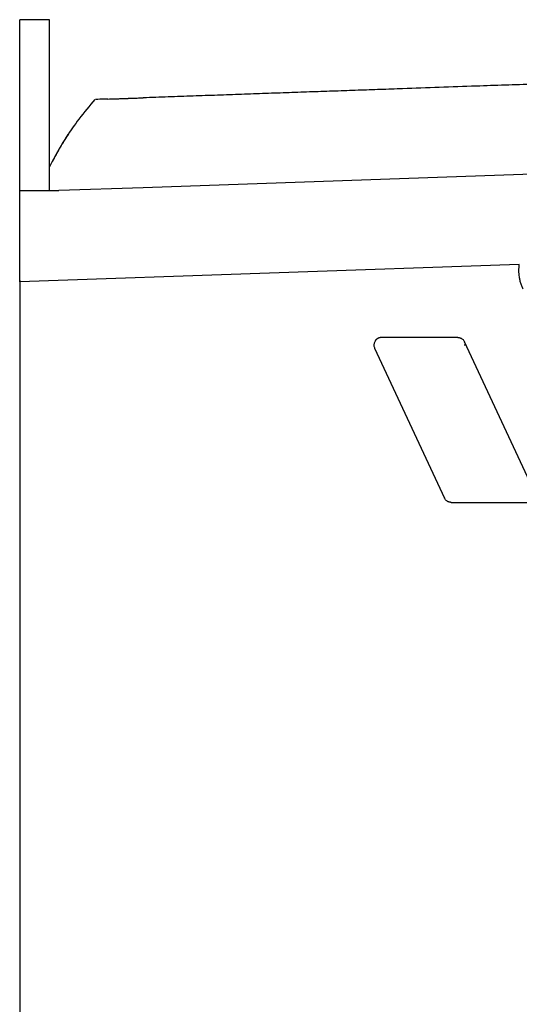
# Model space of a CAD drawing. Extents: x 95 to 1076, y 69 to 794.
# Tile 9 of 62: x 95 to 162, y 432 to 563. Entities that reach past the tile are written whole.
import ezdxf

# ---------------------------------------------------------------- set-up
doc = ezdxf.new("R2010")
doc.units = 0
doc.layers.get('0').update_dxf_attribs({"linetype": 'CONTINUOUS'})

msp = doc.modelspace()

# ---------------------------------------------------------------- linework, layer by layer
at = {"color": 7, "linetype": 'CONTINUOUS'}
for p, q in [((99.26, 563.16), (95.26, 563.16)), ((95.26, 540.35), (95.26, 559.8)), ((99.26, 540.35), (99.26, 559.8)), ((171.03, 542.81), (111.76, 540.74)), ((95.26, 540.35), (99.26, 540.35)), ((99.26, 540.35), (100.48, 540.35)), ((111.76, 540.74), (100.48, 540.35)), ((161.93, 530.51), (95.26, 528.16)), ((95.26, 528.16), (95.26, 355.8)), ((153.74, 520.74), (143.53, 520.74)), ((142.62, 519.32), (151.95, 499.32)), ((154.84, 519.74), (154.56, 519.74)), ((163.97, 500.17), (154.64, 520.17)), ((152.86, 498.74), (163.06, 498.74))]:
    msp.add_line(p, q, dxfattribs=at)
for points, knots in [([(95.26, 559.8), (95.26, 559.87), (95.26, 560.01), (95.26, 560.22), (95.26, 560.41), (95.26, 560.61), (95.26, 560.8), (95.26, 560.98), (95.26, 561.31), (95.26, 561.76), (95.26, 562.25), (95.26, 562.65), (95.26, 562.9), (95.26, 563.04), (95.26, 563.11), (95.26, 563.16), (95.26, 563.16), (95.26, 563.16)], [0, 0, 0, 0, 0.035918, 0.071658, 0.107288, 0.14288, 0.178503, 0.214228, 0.250124, 0.375027, 0.50002, 0.624924, 0.749917, 0.812576, 0.874891, 0.937241, 1, 1, 1, 1]), ([(99.26, 559.8), (99.26, 560.29), (99.26, 560.75), (99.26, 561.58), (99.26, 561.94), (99.26, 562.54), (99.26, 562.77), (99.26, 563.08), (99.26, 563.16), (99.26, 563.16)], [0, 0, 0, 0, 0.25, 0.25, 0.5, 0.5, 0.75, 0.75, 1, 1, 1, 1]), ([(181.4, 555.17), (180.24, 555.13), (177.9, 555.05), (174.4, 554.93), (170.9, 554.81), (167.4, 554.68), (162.49, 554.51), (155.47, 554.27), (148.64, 554.03), (143.39, 553.84), (140.4, 553.74), (137.37, 553.63), (134.3, 553.53), (131.19, 553.42), (128.05, 553.31), (124.86, 553.2), (121.64, 553.08), (118.38, 552.97), (115.08, 552.86), (112.87, 552.78), (111.76, 552.74)], [0, 0, 0, 0, 0.050191, 0.100381, 0.15057, 0.200756, 0.250941, 0.361595, 0.5025, 0.544799, 0.587685, 0.63116, 0.675224, 0.719874, 0.765109, 0.810927, 0.857325, 0.904304, 0.951862, 1, 1, 1, 1]), ([(105.29, 552.51), (104.56, 551.66), (103.22, 550.07), (101.58, 547.68), (100.42, 545.76), (99.68, 544.4), (99.37, 543.76), (99.26, 543.53)], [0, 0, 0, 0, 0.304015, 0.564872, 0.784115, 0.922874, 1, 1, 1, 1]), ([(107.01, 552.57), (106.49, 552.56), (105.58, 552.52), (105.43, 552.52), (105.37, 552.52)], [0, 0, 0, 0, 0.57214, 1, 1, 1, 1]), ([(107.01, 552.57), (107.16, 552.58), (107.46, 552.59), (107.91, 552.61), (108.39, 552.62), (108.72, 552.63), (108.88, 552.64)], [0, 0, 0, 0, 0.2354226, 0.4805161, 0.7353536, 1, 1, 1, 1]), ([(108.88, 552.64), (108.94, 552.64), (109.05, 552.65), (109.22, 552.65), (109.39, 552.66), (109.56, 552.66), (109.72, 552.67), (109.88, 552.67), (110.04, 552.68), (110.32, 552.69), (110.71, 552.7), (111.12, 552.72), (111.42, 552.73), (111.6, 552.73), (111.7, 552.74), (111.75, 552.74), (111.76, 552.74), (111.76, 552.74)], [0, 0, 0, 0, 0.037696, 0.075023, 0.112101, 0.149051, 0.185998, 0.223065, 0.260373, 0.298044, 0.430835, 0.563749, 0.680666, 0.7977, 0.865179, 0.93237, 1, 1, 1, 1]), ([(101.73, 547.89), (101.62, 547.71), (101.4, 547.38), (101.01, 546.75), (100.6, 546.06), (100.18, 545.31), (99.84, 544.69), (99.67, 544.35), (99.62, 544.25)], [0, 0, 0, 0, 0.20616, 0.391644, 0.566477, 0.74243, 0.93097, 1, 1, 1, 1]), ([(95.26, 528.16), (95.26, 528.31), (95.26, 528.59), (95.26, 529.01), (95.26, 529.44), (95.26, 529.86), (95.26, 530.28), (95.26, 530.7), (95.26, 531.12), (95.26, 531.96), (95.26, 533.2), (95.26, 534.8), (95.26, 536.33), (95.26, 537.49), (95.26, 538.32), (95.26, 538.86), (95.26, 539.37), (95.26, 539.87), (95.26, 540.19), (95.26, 540.35)], [0, 0, 0, 0, 0.0312398, 0.062443, 0.0936297, 0.1248199, 0.1560338, 0.1872915, 0.2186128, 0.2500178, 0.3751673, 0.4999219, 0.6247449, 0.7499196, 0.8001984, 0.8502617, 0.9001934, 0.9500779, 1, 1, 1, 1]), ([(162.44, 527.18), (162.41, 527.26), (162.34, 527.41), (162.25, 527.64), (162.17, 527.87), (162.1, 528.11), (162.04, 528.35), (161.99, 528.59), (161.94, 528.89), (161.89, 529.25), (161.88, 529.67), (161.89, 530.09), (161.92, 530.37), (161.93, 530.51)], [0, 0, 0, 0, 0.072585, 0.144857, 0.216937, 0.288948, 0.361013, 0.433255, 0.505797, 0.62957, 0.752785, 0.876057, 1, 1, 1, 1]), ([(143.53, 520.74), (143.5, 520.74), (143.43, 520.74), (143.34, 520.73), (143.25, 520.7), (143.17, 520.68), (143.09, 520.64), (143.02, 520.6), (142.95, 520.56), (142.89, 520.52), (142.84, 520.47), (142.8, 520.42), (142.75, 520.38), (142.72, 520.33), (142.66, 520.24), (142.59, 520.1), (142.54, 519.91), (142.53, 519.71), (142.55, 519.51), (142.6, 519.38), (142.62, 519.32)], [0, 0, 0, 0, 0.04952, 0.097201, 0.143044, 0.187049, 0.229216, 0.269544, 0.308032, 0.344683, 0.379494, 0.412466, 0.443598, 0.472892, 0.500346, 0.601112, 0.701459, 0.801389, 0.900902, 1, 1, 1, 1]), ([(153.74, 520.74), (153.77, 520.74), (153.83, 520.74), (153.93, 520.73), (154.02, 520.71), (154.11, 520.68), (154.19, 520.64), (154.3, 520.57), (154.43, 520.48), (154.55, 520.33), (154.61, 520.22), (154.64, 520.17)], [0, 0, 0, 0, 0.084717, 0.167893, 0.250271, 0.332618, 0.415703, 0.500273, 0.667565, 0.832093, 1, 1, 1, 1]), ([(152.86, 498.74), (152.83, 498.75), (152.76, 498.75), (152.67, 498.76), (152.58, 498.78), (152.49, 498.81), (152.4, 498.85), (152.29, 498.92), (152.17, 499.01), (152.04, 499.15), (151.98, 499.27), (151.95, 499.32)], [0, 0, 0, 0, 0.084717, 0.167893, 0.250271, 0.332618, 0.415703, 0.500273, 0.667565, 0.832093, 1, 1, 1, 1])]:
    msp.add_open_spline(points, degree=3, knots=knots, dxfattribs=at)
at = {"color": 8, "linetype": 'CONTINUOUS'}
msp.add_open_spline([(101.59, 547.64), (101.62, 547.7), (101.66, 547.79), (101.72, 547.86), (101.73, 547.88)], degree=3, knots=[0, 0, 0, 0, 0.73536, 1, 1, 1, 1], dxfattribs=at)
at = {"color": 7, "linetype": 'CONTINUOUS'}
msp.add_open_spline([(95.31, 528.33), (95.29, 528.27), (95.28, 528.22), (95.26, 528.16)], degree=3, dxfattribs=at)

doc.saveas('drawing.dxf')
